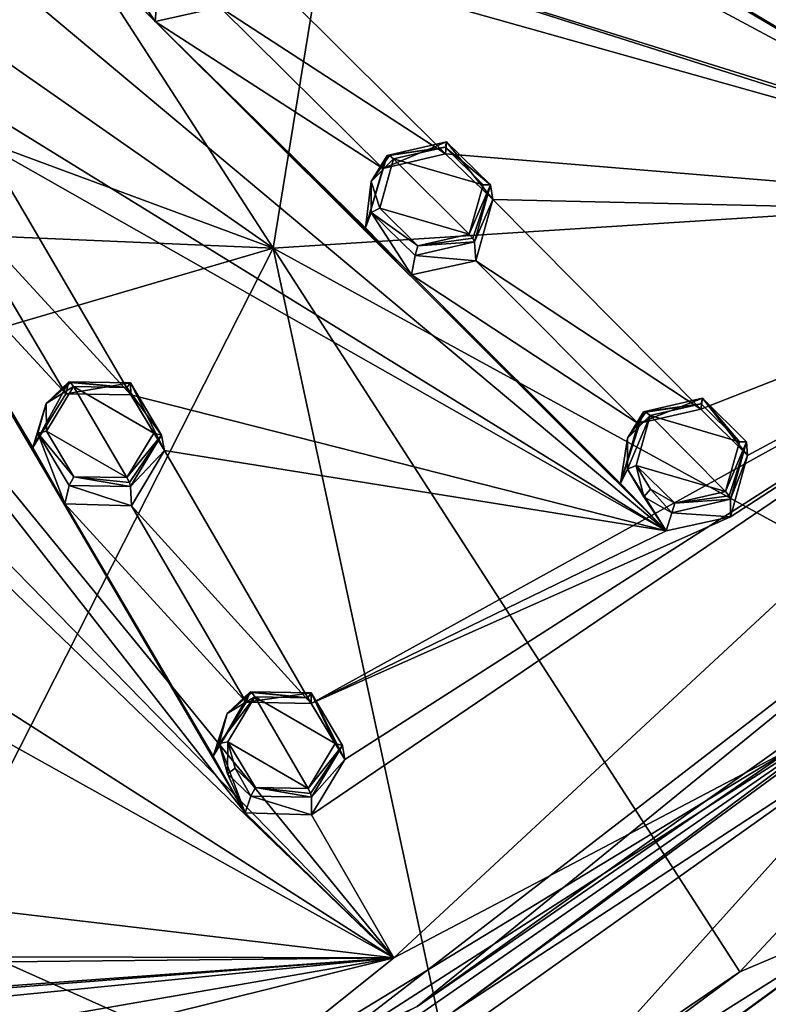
# Model space of a CAD drawing. Header units: millimetres. Extents: x -198 to 35, y -266 to 413.
# Tile 43 of 98: x -31 to -13, y -253 to -229. Entities that reach past the tile are written whole.
import ezdxf

# ---------------------------------------------------------------- set-up
doc = ezdxf.new("R2010")
doc.units = ezdxf.units.MM
doc.header["$LTSCALE"] = 87.30003
for name, color, linetype in [('1', 7, 'CONTINUOUS'), ('1000', 7, 'CONTINUOUS'), ('140', 7, 'CONTINUOUS'), ('188', 7, 'CONTINUOUS'), ('189', 7, 'CONTINUOUS'), ('190', 7, 'CONTINUOUS'), ('191', 7, 'CONTINUOUS'), ('236', 7, 'CONTINUOUS'), ('237', 7, 'CONTINUOUS'), ('238', 7, 'CONTINUOUS'), ('239', 7, 'CONTINUOUS'), ('44', 7, 'CONTINUOUS'), ('45', 7, 'CONTINUOUS'), ('46', 7, 'CONTINUOUS'), ('47', 7, 'CONTINUOUS'), ('882', 7, 'CONTINUOUS'), ('887', 7, 'CONTINUOUS'), ('92', 7, 'CONTINUOUS'), ('921', 7, 'CONTINUOUS'), ('93', 7, 'CONTINUOUS'), ('931', 7, 'CONTINUOUS'), ('934', 7, 'CONTINUOUS'), ('94', 7, 'CONTINUOUS'), ('95', 7, 'CONTINUOUS'), ('952', 7, 'CONTINUOUS'), ('988', 7, 'CONTINUOUS'), ('993', 7, 'CONTINUOUS')]:
    doc.layers.add(name, color=color, linetype=linetype)

msp = doc.modelspace()

# ---------------------------------------------------------------- linework, layer by layer
at = {"layer": '1', "linetype": 'Continuous'}
for points in [[(-21.104, -232.348, 106.917), (-22.353, -232.634, 107.121), (-20.178, -233.263, 107.107), (-21.104, -232.348, 106.917)], [(-22.692, -233.834, 107.516), (-20.517, -234.462, 107.501), (-22.353, -232.634, 107.121), (-22.692, -233.834, 107.516)], [(-22.353, -232.634, 107.121), (-20.517, -234.462, 107.501), (-20.178, -233.263, 107.107), (-22.353, -232.634, 107.121)], [(-21.763, -234.749, 107.706), (-20.517, -234.462, 107.501), (-22.692, -233.834, 107.516), (-21.763, -234.749, 107.706)], [(-30.781, -239.243, 109.702), (-28.828, -240.375, 109.891), (-30.127, -238.165, 109.356), (-30.781, -239.243, 109.702)], [(-30.127, -238.165, 109.356), (-28.828, -240.375, 109.891), (-28.175, -239.297, 109.545), (-30.127, -238.165, 109.356)], [(-28.831, -238.19, 109.277), (-30.127, -238.165, 109.356), (-28.175, -239.297, 109.545), (-28.831, -238.19, 109.277)], [(-14.886, -238.582, 108.104), (-16.125, -238.866, 108.325), (-13.958, -239.502, 108.255), (-14.886, -238.582, 108.104)], [(-16.464, -240.078, 108.704), (-14.298, -240.712, 108.633), (-16.125, -238.866, 108.325), (-16.464, -240.078, 108.704)], [(-16.125, -238.866, 108.325), (-14.298, -240.712, 108.633), (-13.958, -239.502, 108.255), (-16.125, -238.866, 108.325)], [(-30.12, -240.352, 109.969), (-28.828, -240.375, 109.891), (-30.781, -239.243, 109.702), (-30.12, -240.352, 109.969)], [(-15.529, -240.998, 108.854), (-14.298, -240.712, 108.633), (-16.464, -240.078, 108.704), (-15.529, -240.998, 108.854)], [(-16.121, -240.657, 108.827), (-15.529, -240.998, 108.854), (-16.464, -240.078, 108.704), (-16.121, -240.657, 108.827)], [(-26.378, -246.785, 111.414), (-24.431, -247.921, 111.546), (-25.723, -245.694, 111.084), (-26.378, -246.785, 111.414)], [(-25.723, -245.694, 111.084), (-24.431, -247.921, 111.546), (-23.775, -246.833, 111.217), (-25.723, -245.694, 111.084)], [(-24.437, -245.718, 110.987), (-25.723, -245.694, 111.084), (-23.775, -246.833, 111.217), (-24.437, -245.718, 110.987)], [(-25.71, -247.901, 111.643), (-24.431, -247.921, 111.546), (-26.378, -246.785, 111.414), (-25.71, -247.901, 111.643)], [(-26.198, -247.428, 111.562), (-25.71, -247.901, 111.643), (-26.378, -246.785, 111.414), (-26.198, -247.428, 111.562)]]:
    msp.add_3dface(points, dxfattribs=at)
at = {"layer": '1000', "linetype": 'Continuous'}
for points in [[(-21.78, -253.214, 110.502), (-10.57, -245.227, 107.276), (-12.616, -246.909, 108.262), (-21.78, -253.214, 110.502)], [(-21.78, -253.214, 110.502), (-12.616, -246.909, 108.262), (-26.486, -255.344, 111.669), (-21.78, -253.214, 110.502)]]:
    msp.add_3dface(points, dxfattribs=at)
at = {"layer": '140', "linetype": 'Continuous'}
for points in [[(-28.143, -229.305, 105.185), (-29.163, -227.752, 105.923), (-29.261, -228.172, 104.898), (-28.143, -229.305, 105.185)], [(-28.1, -228.794, 106.205), (-29.163, -227.752, 105.923), (-28.143, -229.305, 105.185), (-28.1, -228.794, 106.205)], [(-26.574, -228.957, 104.957), (-28.1, -228.794, 106.205), (-28.143, -229.305, 105.185), (-26.574, -228.957, 104.957)]]:
    msp.add_3dface(points, dxfattribs=at)
at = {"layer": '188', "linetype": 'Continuous'}
for points in [[(-16.285, -238.778, 108.114), (-16.677, -239.418, 108.341), (-16.229, -238.783, 108.254), (-16.285, -238.778, 108.114)], [(-16.677, -239.418, 108.341), (-16.125, -238.866, 108.325), (-16.229, -238.783, 108.254), (-16.677, -239.418, 108.341)], [(-16.125, -238.866, 108.325), (-16.677, -239.418, 108.341), (-16.676, -240.173, 108.557), (-16.125, -238.866, 108.325)], [(-16.464, -240.078, 108.704), (-16.125, -238.866, 108.325), (-16.676, -240.173, 108.557), (-16.464, -240.078, 108.704)], [(-16.464, -240.078, 108.704), (-16.676, -240.173, 108.557), (-16.28, -240.837, 108.705), (-16.464, -240.078, 108.704)], [(-16.121, -240.657, 108.827), (-16.464, -240.078, 108.704), (-16.28, -240.837, 108.705), (-16.121, -240.657, 108.827)], [(-16.121, -240.657, 108.827), (-16.28, -240.837, 108.705), (-15.598, -241.228, 108.743), (-16.121, -240.657, 108.827)], [(-15.529, -240.998, 108.854), (-16.121, -240.657, 108.827), (-15.598, -241.228, 108.743), (-15.529, -240.998, 108.854)], [(-15.529, -240.998, 108.854), (-15.598, -241.228, 108.743), (-14.179, -240.896, 108.494), (-15.529, -240.998, 108.854)], [(-14.298, -240.712, 108.633), (-15.529, -240.998, 108.854), (-14.212, -240.817, 108.602), (-14.298, -240.712, 108.633)], [(-15.529, -240.998, 108.854), (-14.179, -240.896, 108.494), (-14.212, -240.817, 108.602), (-15.529, -240.998, 108.854)]]:
    msp.add_3dface(points, dxfattribs=at)
at = {"layer": '189', "linetype": 'Continuous'}
for points in [[(-16.285, -238.778, 108.114), (-14.886, -238.582, 108.104), (-14.855, -238.449, 107.865), (-16.285, -238.778, 108.114)], [(-14.886, -238.582, 108.104), (-13.958, -239.502, 108.255), (-14.855, -238.449, 107.865), (-14.886, -238.582, 108.104)], [(-13.958, -239.502, 108.255), (-13.787, -239.506, 108.053), (-14.855, -238.449, 107.865), (-13.958, -239.502, 108.255)], [(-14.886, -238.582, 108.104), (-16.285, -238.778, 108.114), (-16.229, -238.783, 108.254), (-14.886, -238.582, 108.104)], [(-16.125, -238.866, 108.325), (-14.886, -238.582, 108.104), (-16.229, -238.783, 108.254), (-16.125, -238.866, 108.325)], [(-13.958, -239.502, 108.255), (-14.298, -240.712, 108.633), (-13.787, -239.506, 108.053), (-13.958, -239.502, 108.255)], [(-13.787, -239.506, 108.053), (-14.298, -240.712, 108.633), (-14.212, -240.817, 108.602), (-13.787, -239.506, 108.053)], [(-14.179, -240.896, 108.494), (-13.787, -239.506, 108.053), (-14.212, -240.817, 108.602), (-14.179, -240.896, 108.494)]]:
    msp.add_3dface(points, dxfattribs=at)
at = {"layer": '190', "linetype": 'Continuous'}
for points in [[(-26.378, -246.785, 111.414), (-25.723, -245.694, 111.084), (-26.591, -246.829, 111.246), (-26.378, -246.785, 111.414)], [(-25.723, -245.694, 111.084), (-26.391, -246.098, 111.039), (-26.591, -246.829, 111.246), (-25.723, -245.694, 111.084)], [(-25.836, -245.573, 110.86), (-26.391, -246.098, 111.039), (-25.796, -245.589, 111.004), (-25.836, -245.573, 110.86)], [(-26.391, -246.098, 111.039), (-25.723, -245.694, 111.084), (-25.796, -245.589, 111.004), (-26.391, -246.098, 111.039)], [(-26.378, -246.785, 111.414), (-26.591, -246.829, 111.246), (-26.383, -247.566, 111.424), (-26.378, -246.785, 111.414)], [(-26.198, -247.428, 111.562), (-26.378, -246.785, 111.414), (-26.383, -247.566, 111.424), (-26.198, -247.428, 111.562)], [(-26.198, -247.428, 111.562), (-26.383, -247.566, 111.424), (-25.821, -248.109, 111.523), (-26.198, -247.428, 111.562)], [(-25.71, -247.901, 111.643), (-26.198, -247.428, 111.562), (-25.821, -248.109, 111.523), (-25.71, -247.901, 111.643)], [(-25.71, -247.901, 111.643), (-25.821, -248.109, 111.523), (-24.347, -248.13, 111.417), (-25.71, -247.901, 111.643)], [(-24.431, -247.921, 111.546), (-25.71, -247.901, 111.643), (-24.37, -248.043, 111.522), (-24.431, -247.921, 111.546)], [(-25.71, -247.901, 111.643), (-24.347, -248.13, 111.417), (-24.37, -248.043, 111.522), (-25.71, -247.901, 111.643)]]:
    msp.add_3dface(points, dxfattribs=at)
at = {"layer": '191', "linetype": 'Continuous'}
for points in [[(-25.836, -245.573, 110.86), (-24.437, -245.718, 110.987), (-24.352, -245.6, 110.754), (-25.836, -245.573, 110.86)], [(-24.437, -245.718, 110.987), (-25.836, -245.573, 110.86), (-25.796, -245.589, 111.004), (-24.437, -245.718, 110.987)], [(-25.723, -245.694, 111.084), (-24.437, -245.718, 110.987), (-25.796, -245.589, 111.004), (-25.723, -245.694, 111.084)], [(-24.437, -245.718, 110.987), (-23.775, -246.833, 111.217), (-24.352, -245.6, 110.754), (-24.437, -245.718, 110.987)], [(-23.775, -246.833, 111.217), (-23.592, -246.88, 111.032), (-24.352, -245.6, 110.754), (-23.775, -246.833, 111.217)], [(-23.775, -246.833, 111.217), (-24.431, -247.921, 111.546), (-23.592, -246.88, 111.032), (-23.775, -246.833, 111.217)], [(-23.592, -246.88, 111.032), (-24.431, -247.921, 111.546), (-24.37, -248.043, 111.522), (-23.592, -246.88, 111.032)], [(-24.347, -248.13, 111.417), (-23.592, -246.88, 111.032), (-24.37, -248.043, 111.522), (-24.347, -248.13, 111.417)]]:
    msp.add_3dface(points, dxfattribs=at)
at = {"layer": '236', "linetype": 'Continuous'}
for points in [[(-22.901, -233.188, 107.134), (-22.353, -232.634, 107.121), (-22.457, -232.553, 107.045), (-22.901, -233.188, 107.134)], [(-22.511, -232.553, 106.902), (-22.901, -233.188, 107.134), (-22.457, -232.553, 107.045), (-22.511, -232.553, 106.902)], [(-22.692, -233.834, 107.516), (-22.353, -232.634, 107.121), (-22.901, -233.188, 107.134), (-22.692, -233.834, 107.516)], [(-22.692, -233.834, 107.516), (-22.901, -233.188, 107.134), (-22.9, -233.936, 107.366), (-22.692, -233.834, 107.516)], [(-21.763, -234.749, 107.706), (-22.692, -233.834, 107.516), (-22.9, -233.936, 107.366), (-21.763, -234.749, 107.706)], [(-21.763, -234.749, 107.706), (-22.9, -233.936, 107.366), (-21.827, -234.981, 107.599), (-21.763, -234.749, 107.706)], [(-20.517, -234.462, 107.501), (-21.763, -234.749, 107.706), (-20.431, -234.565, 107.475), (-20.517, -234.462, 107.501)], [(-20.394, -234.647, 107.372), (-21.763, -234.749, 107.706), (-21.827, -234.981, 107.599), (-20.394, -234.647, 107.372)], [(-21.763, -234.749, 107.706), (-20.394, -234.647, 107.372), (-20.431, -234.565, 107.475), (-21.763, -234.749, 107.706)]]:
    msp.add_3dface(points, dxfattribs=at)
at = {"layer": '237', "linetype": 'Continuous'}
for points in [[(-21.104, -232.348, 106.917), (-21.071, -232.22, 106.675), (-22.511, -232.553, 106.902), (-21.104, -232.348, 106.917)], [(-21.104, -232.348, 106.917), (-20.004, -233.266, 106.909), (-21.071, -232.22, 106.675), (-21.104, -232.348, 106.917)], [(-21.104, -232.348, 106.917), (-22.511, -232.553, 106.902), (-22.457, -232.553, 107.045), (-21.104, -232.348, 106.917)], [(-22.353, -232.634, 107.121), (-21.104, -232.348, 106.917), (-22.457, -232.553, 107.045), (-22.353, -232.634, 107.121)], [(-21.104, -232.348, 106.917), (-20.178, -233.263, 107.107), (-20.004, -233.266, 106.909), (-21.104, -232.348, 106.917)], [(-20.178, -233.263, 107.107), (-20.517, -234.462, 107.501), (-20.004, -233.266, 106.909), (-20.178, -233.263, 107.107)], [(-20.004, -233.266, 106.909), (-20.517, -234.462, 107.501), (-20.431, -234.565, 107.475), (-20.004, -233.266, 106.909)], [(-20.394, -234.647, 107.372), (-20.004, -233.266, 106.909), (-20.431, -234.565, 107.475), (-20.394, -234.647, 107.372)]]:
    msp.add_3dface(points, dxfattribs=at)
at = {"layer": '238', "linetype": 'Continuous'}
for points in [[(-30.238, -238.051, 109.124), (-30.79, -238.571, 109.308), (-30.2, -238.062, 109.271), (-30.238, -238.051, 109.124)], [(-30.79, -238.571, 109.308), (-30.127, -238.165, 109.356), (-30.2, -238.062, 109.271), (-30.79, -238.571, 109.308)], [(-30.781, -239.243, 109.702), (-30.127, -238.165, 109.356), (-30.79, -238.571, 109.308), (-30.781, -239.243, 109.702)], [(-30.781, -239.243, 109.702), (-30.79, -238.571, 109.308), (-30.991, -239.294, 109.531), (-30.781, -239.243, 109.702)], [(-30.12, -240.352, 109.969), (-30.781, -239.243, 109.702), (-30.991, -239.294, 109.531), (-30.12, -240.352, 109.969)], [(-30.12, -240.352, 109.969), (-30.991, -239.294, 109.531), (-30.228, -240.564, 109.855), (-30.12, -240.352, 109.969)], [(-28.741, -240.586, 109.771), (-30.12, -240.352, 109.969), (-30.228, -240.564, 109.855), (-28.741, -240.586, 109.771)], [(-28.828, -240.375, 109.891), (-30.12, -240.352, 109.969), (-28.768, -240.496, 109.871), (-28.828, -240.375, 109.891)], [(-30.12, -240.352, 109.969), (-28.741, -240.586, 109.771), (-28.768, -240.496, 109.871), (-30.12, -240.352, 109.969)]]:
    msp.add_3dface(points, dxfattribs=at)
at = {"layer": '239', "linetype": 'Continuous'}
for points in [[(-28.831, -238.19, 109.277), (-28.745, -238.076, 109.041), (-30.238, -238.051, 109.124), (-28.831, -238.19, 109.277)], [(-28.831, -238.19, 109.277), (-30.238, -238.051, 109.124), (-30.2, -238.062, 109.271), (-28.831, -238.19, 109.277)], [(-30.127, -238.165, 109.356), (-28.831, -238.19, 109.277), (-30.2, -238.062, 109.271), (-30.127, -238.165, 109.356)], [(-28.831, -238.19, 109.277), (-27.988, -239.345, 109.365), (-28.745, -238.076, 109.041), (-28.831, -238.19, 109.277)], [(-28.831, -238.19, 109.277), (-28.175, -239.297, 109.545), (-27.988, -239.345, 109.365), (-28.831, -238.19, 109.277)], [(-28.175, -239.297, 109.545), (-28.828, -240.375, 109.891), (-27.988, -239.345, 109.365), (-28.175, -239.297, 109.545)], [(-27.988, -239.345, 109.365), (-28.828, -240.375, 109.891), (-28.768, -240.496, 109.871), (-27.988, -239.345, 109.365)], [(-28.741, -240.586, 109.771), (-27.988, -239.345, 109.365), (-28.768, -240.496, 109.871), (-28.741, -240.586, 109.771)]]:
    msp.add_3dface(points, dxfattribs=at)
at = {"layer": '44', "linetype": 'Continuous'}
for points in [[(-16.285, -238.778, 108.114), (-16.421, -239.06, 107.055), (-16.846, -240.516, 107.511), (-16.285, -238.778, 108.114)], [(-16.677, -239.418, 108.341), (-16.285, -238.778, 108.114), (-16.846, -240.516, 107.511), (-16.677, -239.418, 108.341)], [(-16.676, -240.173, 108.557), (-16.677, -239.418, 108.341), (-16.846, -240.516, 107.511), (-16.676, -240.173, 108.557)], [(-15.734, -241.665, 107.705), (-16.676, -240.173, 108.557), (-16.846, -240.516, 107.511), (-15.734, -241.665, 107.705)], [(-16.28, -240.837, 108.705), (-16.676, -240.173, 108.557), (-15.734, -241.665, 107.705), (-16.28, -240.837, 108.705)], [(-15.598, -241.228, 108.743), (-16.28, -240.837, 108.705), (-15.734, -241.665, 107.705), (-15.598, -241.228, 108.743)], [(-14.179, -240.896, 108.494), (-15.598, -241.228, 108.743), (-14.179, -241.326, 107.431), (-14.179, -240.896, 108.494)], [(-14.179, -241.326, 107.431), (-15.598, -241.228, 108.743), (-15.734, -241.665, 107.705), (-14.179, -241.326, 107.431)]]:
    msp.add_3dface(points, dxfattribs=at)
at = {"layer": '45', "linetype": 'Continuous'}
for points in [[(-16.421, -239.06, 107.055), (-16.285, -238.778, 108.114), (-14.855, -238.449, 107.865), (-16.421, -239.06, 107.055)], [(-16.421, -239.06, 107.055), (-14.855, -238.449, 107.865), (-14.9, -238.711, 106.782), (-16.421, -239.06, 107.055)], [(-14.9, -238.711, 106.782), (-14.855, -238.449, 107.865), (-13.763, -239.834, 106.965), (-14.9, -238.711, 106.782)], [(-14.855, -238.449, 107.865), (-13.787, -239.506, 108.053), (-13.763, -239.834, 106.965), (-14.855, -238.449, 107.865)], [(-13.787, -239.506, 108.053), (-14.179, -240.896, 108.494), (-13.763, -239.834, 106.965), (-13.787, -239.506, 108.053)], [(-14.179, -240.896, 108.494), (-14.179, -241.326, 107.431), (-13.763, -239.834, 106.965), (-14.179, -240.896, 108.494)]]:
    msp.add_3dface(points, dxfattribs=at)
at = {"layer": '46', "linetype": 'Continuous'}
for points in [[(-25.836, -245.573, 110.86), (-25.932, -245.826, 109.788), (-26.737, -247.133, 110.185), (-25.836, -245.573, 110.86)], [(-26.391, -246.098, 111.039), (-25.836, -245.573, 110.86), (-26.737, -247.133, 110.185), (-26.391, -246.098, 111.039)], [(-26.591, -246.829, 111.246), (-26.391, -246.098, 111.039), (-26.737, -247.133, 110.185), (-26.591, -246.829, 111.246)], [(-25.956, -248.512, 110.471), (-26.591, -246.829, 111.246), (-26.737, -247.133, 110.185), (-25.956, -248.512, 110.471)], [(-26.383, -247.566, 111.424), (-26.591, -246.829, 111.246), (-25.956, -248.512, 110.471), (-26.383, -247.566, 111.424)], [(-25.821, -248.109, 111.523), (-26.383, -247.566, 111.424), (-25.956, -248.512, 110.471), (-25.821, -248.109, 111.523)], [(-24.347, -248.56, 110.354), (-25.821, -248.109, 111.523), (-25.956, -248.512, 110.471), (-24.347, -248.56, 110.354)], [(-24.347, -248.13, 111.417), (-25.821, -248.109, 111.523), (-24.347, -248.56, 110.354), (-24.347, -248.13, 111.417)]]:
    msp.add_3dface(points, dxfattribs=at)
at = {"layer": '47', "linetype": 'Continuous'}
for points in [[(-25.932, -245.826, 109.788), (-25.836, -245.573, 110.86), (-24.352, -245.6, 110.754), (-25.932, -245.826, 109.788)], [(-25.932, -245.826, 109.788), (-24.352, -245.6, 110.754), (-24.353, -245.856, 109.669), (-25.932, -245.826, 109.788)], [(-24.353, -245.856, 109.669), (-24.352, -245.6, 110.754), (-23.542, -247.217, 109.948), (-24.353, -245.856, 109.669)], [(-24.352, -245.6, 110.754), (-23.592, -246.88, 111.032), (-23.542, -247.217, 109.948), (-24.352, -245.6, 110.754)], [(-23.592, -246.88, 111.032), (-24.347, -248.13, 111.417), (-23.542, -247.217, 109.948), (-23.592, -246.88, 111.032)], [(-24.347, -248.13, 111.417), (-24.347, -248.56, 110.354), (-23.542, -247.217, 109.948), (-24.347, -248.13, 111.417)]]:
    msp.add_3dface(points, dxfattribs=at)
at = {"layer": '882', "linetype": 'Continuous'}
for points in [[(-9.668, -245.103, 106.979), (-10.994, -245.974, 107.56), (-20.912, -253.346, 110.311), (-9.668, -245.103, 106.979)], [(-10.994, -245.974, 107.56), (-22.147, -253.703, 110.684), (-20.912, -253.346, 110.311), (-10.994, -245.974, 107.56)]]:
    msp.add_3dface(points, dxfattribs=at)
at = {"layer": '887', "linetype": 'Continuous'}
for points in [[(-10.016, -246.22, 106.515), (-21.414, -254.323, 109.785), (-21.356, -258.827, 98.866), (-10.016, -246.22, 106.515)], [(-9.936, -250.48, 96.127), (-10.016, -246.22, 106.515), (-21.356, -258.827, 98.866), (-9.936, -250.48, 96.127)]]:
    msp.add_3dface(points, dxfattribs=at)
at = {"layer": '92', "linetype": 'Continuous'}
for points in [[(-22.511, -232.553, 106.902), (-21.071, -232.22, 106.675), (-22.613, -232.868, 105.852), (-22.511, -232.553, 106.902)], [(-22.613, -232.868, 105.852), (-21.071, -232.22, 106.675), (-21.093, -232.513, 105.601), (-22.613, -232.868, 105.852)], [(-21.093, -232.513, 105.601), (-21.071, -232.22, 106.675), (-19.946, -233.625, 105.829), (-21.093, -232.513, 105.601)], [(-21.071, -232.22, 106.675), (-20.004, -233.266, 106.909), (-19.946, -233.625, 105.829), (-21.071, -232.22, 106.675)], [(-20.004, -233.266, 106.909), (-20.394, -234.647, 107.372), (-19.946, -233.625, 105.829), (-20.004, -233.266, 106.909)], [(-20.394, -234.647, 107.372), (-20.358, -235.111, 106.317), (-19.946, -233.625, 105.829), (-20.394, -234.647, 107.372)]]:
    msp.add_3dface(points, dxfattribs=at)
at = {"layer": '921', "linetype": 'Continuous'}
for points in [[(-22.43, -217.327, 72.954), (2.993, -215.583, 78.476), (-0.374, -233.207, 85.917), (-22.43, -217.327, 72.954)], [(-36.444, -217.546, 71.619), (-22.43, -217.327, 72.954), (-25.281, -234.805, 82.317), (-36.444, -217.546, 71.619)], [(-25.281, -234.805, 82.317), (-22.43, -217.327, 72.954), (-0.374, -233.207, 85.917), (-25.281, -234.805, 82.317)], [(-48.894, -218.3, 71.641), (-36.444, -217.546, 71.619), (-25.281, -234.805, 82.317), (-48.894, -218.3, 71.641)], [(-48.894, -226.058, 76.105), (-48.894, -218.3, 71.641), (-25.281, -234.805, 82.317), (-48.894, -226.058, 76.105)], [(-48.894, -233.789, 80.615), (-48.894, -226.058, 76.105), (-25.281, -234.805, 82.317), (-48.894, -233.789, 80.615)], [(-6.919, -244.85, 90.892), (-25.281, -234.805, 82.317), (-0.374, -233.207, 85.917), (-6.919, -244.85, 90.892)], [(-48.894, -241.726, 85.311), (-48.894, -233.789, 80.615), (-25.281, -234.805, 82.317), (-48.894, -241.726, 85.311)], [(-33.664, -251.314, 91.516), (-48.894, -241.726, 85.311), (-25.281, -234.805, 82.317), (-33.664, -251.314, 91.516)], [(-33.664, -251.314, 91.516), (-25.281, -234.805, 82.317), (-20.462, -257.208, 96.2), (-33.664, -251.314, 91.516)], [(-20.462, -257.208, 96.2), (-25.281, -234.805, 82.317), (-13.949, -252.374, 94.121), (-20.462, -257.208, 96.2)], [(-13.949, -252.374, 94.121), (-25.281, -234.805, 82.317), (-6.919, -244.85, 90.892), (-13.949, -252.374, 94.121)], [(-35.246, -263.598, 98.949), (-33.664, -251.314, 91.516), (-31.052, -262.311, 98.396), (-35.246, -263.598, 98.949)], [(-31.052, -262.311, 98.396), (-33.664, -251.314, 91.516), (-26.136, -260.301, 97.531), (-31.052, -262.311, 98.396)], [(-26.136, -260.301, 97.531), (-33.664, -251.314, 91.516), (-20.462, -257.208, 96.2), (-26.136, -260.301, 97.531)]]:
    msp.add_3dface(points, dxfattribs=at)
at = {"layer": '93', "linetype": 'Continuous'}
for points in [[(-22.511, -232.553, 106.902), (-22.613, -232.868, 105.852), (-23.036, -234.314, 106.329), (-22.511, -232.553, 106.902)], [(-22.901, -233.188, 107.134), (-22.511, -232.553, 106.902), (-23.036, -234.314, 106.329), (-22.901, -233.188, 107.134)], [(-22.9, -233.936, 107.366), (-22.901, -233.188, 107.134), (-23.036, -234.314, 106.329), (-22.9, -233.936, 107.366)], [(-21.923, -235.454, 106.568), (-22.9, -233.936, 107.366), (-23.036, -234.314, 106.329), (-21.923, -235.454, 106.568)], [(-21.827, -234.981, 107.599), (-22.9, -233.936, 107.366), (-21.923, -235.454, 106.568), (-21.827, -234.981, 107.599)], [(-20.358, -235.111, 106.317), (-20.394, -234.647, 107.372), (-21.827, -234.981, 107.599), (-20.358, -235.111, 106.317)], [(-20.358, -235.111, 106.317), (-21.827, -234.981, 107.599), (-21.923, -235.454, 106.568), (-20.358, -235.111, 106.317)]]:
    msp.add_3dface(points, dxfattribs=at)
at = {"layer": '931', "linetype": 'Continuous'}
for points in [[(-13.949, -252.374, 94.121), (-6.919, -244.85, 90.892), (-10.49, -250.911, 94.453), (-13.949, -252.374, 94.121)], [(-9.936, -250.48, 96.127), (-21.356, -258.827, 98.866), (-10.49, -250.911, 94.453), (-9.936, -250.48, 96.127)], [(-21.356, -258.827, 98.866), (-28.105, -262.006, 98.786), (-10.49, -250.911, 94.453), (-21.356, -258.827, 98.866)], [(-28.105, -262.006, 98.786), (-13.949, -252.374, 94.121), (-10.49, -250.911, 94.453), (-28.105, -262.006, 98.786)], [(-20.462, -257.208, 96.2), (-13.949, -252.374, 94.121), (-28.105, -262.006, 98.786), (-20.462, -257.208, 96.2)]]:
    msp.add_3dface(points, dxfattribs=at)
at = {"layer": '934', "linetype": 'Continuous'}
for points in [[(-9.668, -245.103, 106.979), (-20.912, -253.346, 110.311), (-10.016, -246.22, 106.515), (-9.668, -245.103, 106.979)], [(-20.912, -253.346, 110.311), (-21.414, -254.323, 109.785), (-10.016, -246.22, 106.515), (-20.912, -253.346, 110.311)]]:
    msp.add_3dface(points, dxfattribs=at)
at = {"layer": '94', "linetype": 'Continuous'}
for points in [[(-30.238, -238.051, 109.124), (-28.745, -238.076, 109.041), (-30.31, -238.344, 108.064), (-30.238, -238.051, 109.124)], [(-30.31, -238.344, 108.064), (-28.745, -238.076, 109.041), (-28.733, -238.367, 107.966), (-30.31, -238.344, 108.064)], [(-28.745, -238.076, 109.041), (-27.988, -239.345, 109.365), (-27.914, -239.719, 108.291), (-28.745, -238.076, 109.041)], [(-28.733, -238.367, 107.966), (-28.745, -238.076, 109.041), (-27.914, -239.719, 108.291), (-28.733, -238.367, 107.966)], [(-27.988, -239.345, 109.365), (-28.741, -240.586, 109.771), (-27.914, -239.719, 108.291), (-27.988, -239.345, 109.365)], [(-28.741, -240.586, 109.771), (-28.716, -241.057, 108.72), (-27.914, -239.719, 108.291), (-28.741, -240.586, 109.771)]]:
    msp.add_3dface(points, dxfattribs=at)
at = {"layer": '95', "linetype": 'Continuous'}
for points in [[(-30.238, -238.051, 109.124), (-30.31, -238.344, 108.064), (-31.113, -239.641, 108.481), (-30.238, -238.051, 109.124)], [(-30.79, -238.571, 109.308), (-30.238, -238.051, 109.124), (-31.113, -239.641, 108.481), (-30.79, -238.571, 109.308)], [(-30.991, -239.294, 109.531), (-30.79, -238.571, 109.308), (-31.113, -239.641, 108.481), (-30.991, -239.294, 109.531)], [(-30.334, -241.011, 108.814), (-30.991, -239.294, 109.531), (-31.113, -239.641, 108.481), (-30.334, -241.011, 108.814)], [(-30.228, -240.564, 109.855), (-30.991, -239.294, 109.531), (-30.334, -241.011, 108.814), (-30.228, -240.564, 109.855)], [(-28.716, -241.057, 108.72), (-30.228, -240.564, 109.855), (-30.334, -241.011, 108.814), (-28.716, -241.057, 108.72)], [(-28.716, -241.057, 108.72), (-28.741, -240.586, 109.771), (-30.228, -240.564, 109.855), (-28.716, -241.057, 108.72)]]:
    msp.add_3dface(points, dxfattribs=at)
at = {"layer": '952', "linetype": 'Continuous'}
for points in [[(-10.994, -245.974, 107.56), (-5.541, -239.996, 105.224), (-24.672, -254.753, 111.186), (-10.994, -245.974, 107.56)], [(-24.672, -254.753, 111.186), (-5.541, -239.996, 105.224), (-21.78, -253.214, 110.502), (-24.672, -254.753, 111.186)], [(-21.78, -253.214, 110.502), (-5.541, -239.996, 105.224), (-10.57, -245.227, 107.276), (-21.78, -253.214, 110.502)], [(-22.147, -253.703, 110.684), (-10.994, -245.974, 107.56), (-24.672, -254.753, 111.186), (-22.147, -253.703, 110.684)]]:
    msp.add_3dface(points, dxfattribs=at)
at = {"layer": '988', "linetype": 'Continuous'}
for points in [[(-7.771, -232.597, 104.041), (-24.348, -222.779, 102.719), (-30.287, -220.509, 102.373), (-7.771, -232.597, 104.041)], [(-27.323, -226.375, 104.172), (-7.771, -232.597, 104.041), (-30.287, -220.509, 102.373), (-27.323, -226.375, 104.172)], [(-7.764, -229.541, 103.077), (-2.61, -221.928, 99.73), (-13.951, -225.826, 102.678), (-7.764, -229.541, 103.077)], [(-7.771, -232.597, 104.041), (-22.967, -223.607, 102.883), (-24.348, -222.779, 102.719), (-7.771, -232.597, 104.041)], [(-7.771, -232.597, 104.041), (-15.35, -228.067, 103.584), (-22.967, -223.607, 102.883), (-7.771, -232.597, 104.041)], [(-15.734, -241.665, 107.705), (-29.261, -228.172, 104.898), (-35.375, -225.226, 104.279), (-15.734, -241.665, 107.705)], [(-33.14, -230.931, 106.013), (-15.734, -241.665, 107.705), (-35.375, -225.226, 104.279), (-33.14, -230.931, 106.013)], [(-13.945, -227.362, 103.186), (-7.764, -229.541, 103.077), (-13.951, -225.826, 102.678), (-13.945, -227.362, 103.186)], [(-7.771, -232.597, 104.041), (-27.323, -226.375, 104.172), (-2.908, -234.01, 103.741), (-7.771, -232.597, 104.041)], [(-27.323, -226.375, 104.172), (-26.167, -227.468, 104.443), (-2.908, -234.01, 103.741), (-27.323, -226.375, 104.172)], [(-26.574, -228.957, 104.957), (-21.093, -232.513, 105.601), (-26.167, -227.468, 104.443), (-26.574, -228.957, 104.957)], [(-26.167, -227.468, 104.443), (-21.093, -232.513, 105.601), (-2.908, -234.01, 103.741), (-26.167, -227.468, 104.443)], [(-9.123, -230.241, 103.492), (-13.945, -227.362, 103.186), (-15.35, -228.067, 103.584), (-9.123, -230.241, 103.492)], [(-9.123, -230.241, 103.492), (-7.764, -229.541, 103.077), (-13.945, -227.362, 103.186), (-9.123, -230.241, 103.492)], [(-25.956, -248.512, 110.471), (-35.513, -232.202, 106.526), (-41.787, -228.255, 105.503), (-25.956, -248.512, 110.471)], [(-25.956, -248.512, 110.471), (-41.787, -228.255, 105.503), (-22.346, -252.032, 111.022), (-25.956, -248.512, 110.471)], [(-41.787, -228.255, 105.503), (-40.03, -233.937, 107.227), (-22.346, -252.032, 111.022), (-41.787, -228.255, 105.503)], [(-15.734, -241.665, 107.705), (-28.143, -229.305, 105.185), (-29.261, -228.172, 104.898), (-15.734, -241.665, 107.705)], [(-9.14, -231.752, 103.97), (-9.123, -230.241, 103.492), (-15.35, -228.067, 103.584), (-9.14, -231.752, 103.97)], [(-7.771, -232.597, 104.041), (-9.14, -231.752, 103.97), (-15.35, -228.067, 103.584), (-7.771, -232.597, 104.041)], [(-22.613, -232.868, 105.852), (-26.574, -228.957, 104.957), (-28.143, -229.305, 105.185), (-22.613, -232.868, 105.852)], [(-22.613, -232.868, 105.852), (-21.093, -232.513, 105.601), (-26.574, -228.957, 104.957), (-22.613, -232.868, 105.852)], [(-15.734, -241.665, 107.705), (-21.923, -235.454, 106.568), (-28.143, -229.305, 105.185), (-15.734, -241.665, 107.705)], [(-23.036, -234.314, 106.329), (-22.613, -232.868, 105.852), (-28.143, -229.305, 105.185), (-23.036, -234.314, 106.329)], [(-21.923, -235.454, 106.568), (-23.036, -234.314, 106.329), (-28.143, -229.305, 105.185), (-21.923, -235.454, 106.568)], [(-15.734, -241.665, 107.705), (-33.14, -230.931, 106.013), (-32.311, -232.266, 106.382), (-15.734, -241.665, 107.705)], [(-25.956, -248.512, 110.471), (-34.733, -233.567, 106.907), (-35.513, -232.202, 106.526), (-25.956, -248.512, 110.471)], [(-33.111, -233.608, 106.836), (-28.733, -238.367, 107.966), (-32.311, -232.266, 106.382), (-33.111, -233.608, 106.836)], [(-28.733, -238.367, 107.966), (-15.734, -241.665, 107.705), (-32.311, -232.266, 106.382), (-28.733, -238.367, 107.966)], [(-21.093, -232.513, 105.601), (-19.946, -233.625, 105.829), (-2.908, -234.01, 103.741), (-21.093, -232.513, 105.601)], [(-25.956, -248.512, 110.471), (-30.334, -241.011, 108.814), (-34.733, -233.567, 106.907), (-25.956, -248.512, 110.471)], [(-31.113, -239.641, 108.481), (-30.31, -238.344, 108.064), (-34.733, -233.567, 106.907), (-31.113, -239.641, 108.481)], [(-30.31, -238.344, 108.064), (-33.111, -233.608, 106.836), (-34.733, -233.567, 106.907), (-30.31, -238.344, 108.064)], [(-30.334, -241.011, 108.814), (-31.113, -239.641, 108.481), (-34.733, -233.567, 106.907), (-30.334, -241.011, 108.814)], [(-30.31, -238.344, 108.064), (-28.733, -238.367, 107.966), (-33.111, -233.608, 106.836), (-30.31, -238.344, 108.064)], [(-20.358, -235.111, 106.317), (-14.9, -238.711, 106.782), (-19.946, -233.625, 105.829), (-20.358, -235.111, 106.317)], [(-19.946, -233.625, 105.829), (-14.9, -238.711, 106.782), (-2.908, -234.01, 103.741), (-19.946, -233.625, 105.829)], [(-40.03, -233.937, 107.227), (-39.585, -235.427, 107.658), (-22.346, -252.032, 111.022), (-40.03, -233.937, 107.227)], [(-14.179, -241.326, 107.431), (-24.353, -245.856, 109.669), (-2.908, -234.01, 103.741), (-14.179, -241.326, 107.431)], [(-24.353, -245.856, 109.669), (-23.542, -247.217, 109.948), (-2.908, -234.01, 103.741), (-24.353, -245.856, 109.669)], [(-23.542, -247.217, 109.948), (-24.347, -248.56, 110.354), (-2.908, -234.01, 103.741), (-23.542, -247.217, 109.948)], [(-2.908, -234.01, 103.741), (-24.347, -248.56, 110.354), (-22.346, -252.032, 111.022), (-2.908, -234.01, 103.741)], [(-14.9, -238.711, 106.782), (-13.763, -239.834, 106.965), (-2.908, -234.01, 103.741), (-14.9, -238.711, 106.782)], [(-13.763, -239.834, 106.965), (-14.179, -241.326, 107.431), (-2.908, -234.01, 103.741), (-13.763, -239.834, 106.965)], [(-16.421, -239.06, 107.055), (-20.358, -235.111, 106.317), (-21.923, -235.454, 106.568), (-16.421, -239.06, 107.055)], [(-16.421, -239.06, 107.055), (-14.9, -238.711, 106.782), (-20.358, -235.111, 106.317), (-16.421, -239.06, 107.055)], [(-39.585, -235.427, 107.658), (-37.746, -242.189, 109.51), (-22.346, -252.032, 111.022), (-39.585, -235.427, 107.658)], [(-16.846, -240.516, 107.511), (-16.421, -239.06, 107.055), (-21.923, -235.454, 106.568), (-16.846, -240.516, 107.511)], [(-15.734, -241.665, 107.705), (-16.846, -240.516, 107.511), (-21.923, -235.454, 106.568), (-15.734, -241.665, 107.705)], [(-15.734, -241.665, 107.705), (-28.733, -238.367, 107.966), (-27.914, -239.719, 108.291), (-15.734, -241.665, 107.705)], [(-28.716, -241.057, 108.72), (-24.353, -245.856, 109.669), (-27.914, -239.719, 108.291), (-28.716, -241.057, 108.72)], [(-24.353, -245.856, 109.669), (-15.734, -241.665, 107.705), (-27.914, -239.719, 108.291), (-24.353, -245.856, 109.669)], [(-26.737, -247.133, 110.185), (-25.932, -245.826, 109.788), (-30.334, -241.011, 108.814), (-26.737, -247.133, 110.185)], [(-25.932, -245.826, 109.788), (-28.716, -241.057, 108.72), (-30.334, -241.011, 108.814), (-25.932, -245.826, 109.788)], [(-25.956, -248.512, 110.471), (-26.737, -247.133, 110.185), (-30.334, -241.011, 108.814), (-25.956, -248.512, 110.471)], [(-25.932, -245.826, 109.788), (-24.353, -245.856, 109.669), (-28.716, -241.057, 108.72), (-25.932, -245.826, 109.788)], [(-14.179, -241.326, 107.431), (-15.734, -241.665, 107.705), (-24.353, -245.856, 109.669), (-14.179, -241.326, 107.431)], [(-37.746, -242.189, 109.51), (-37.311, -243.694, 109.897), (-22.346, -252.032, 111.022), (-37.746, -242.189, 109.51)], [(-37.311, -243.694, 109.897), (-35.478, -250.49, 111.541), (-22.346, -252.032, 111.022), (-37.311, -243.694, 109.897)], [(-24.347, -248.56, 110.354), (-25.956, -248.512, 110.471), (-22.346, -252.032, 111.022), (-24.347, -248.56, 110.354)], [(-35.478, -250.49, 111.541), (-35.049, -252.002, 111.881), (-22.346, -252.032, 111.022), (-35.478, -250.49, 111.541)], [(-47.499, -253.862, 112.633), (-48.894, -254.659, 112.818), (-22.346, -252.032, 111.022), (-47.499, -253.862, 112.633)], [(-22.346, -252.032, 111.022), (-48.894, -254.659, 112.818), (-48.894, -256.641, 113.259), (-22.346, -252.032, 111.022)], [(-48.894, -258.627, 113.687), (-22.346, -252.032, 111.022), (-48.894, -256.641, 113.259), (-48.894, -258.627, 113.687)], [(-47.518, -252.295, 112.27), (-47.499, -253.862, 112.633), (-22.346, -252.032, 111.022), (-47.518, -252.295, 112.27)], [(-36.187, -253.107, 112.191), (-47.518, -252.295, 112.27), (-22.346, -252.032, 111.022), (-36.187, -253.107, 112.191)], [(-35.049, -252.002, 111.881), (-36.187, -253.107, 112.191), (-22.346, -252.032, 111.022), (-35.049, -252.002, 111.881)]]:
    msp.add_3dface(points, dxfattribs=at)
at = {"layer": '993', "linetype": 'Continuous'}
for points in [[(-2.908, -234.01, 103.741), (-22.346, -252.032, 111.022), (-12.616, -246.909, 108.262), (-2.908, -234.01, 103.741)], [(-12.616, -246.909, 108.262), (-22.346, -252.032, 111.022), (-26.486, -255.344, 111.669), (-12.616, -246.909, 108.262)], [(-22.346, -252.032, 111.022), (-48.894, -258.627, 113.687), (-26.486, -255.344, 111.669), (-22.346, -252.032, 111.022)]]:
    msp.add_3dface(points, dxfattribs=at)

doc.saveas('drawing.dxf')
